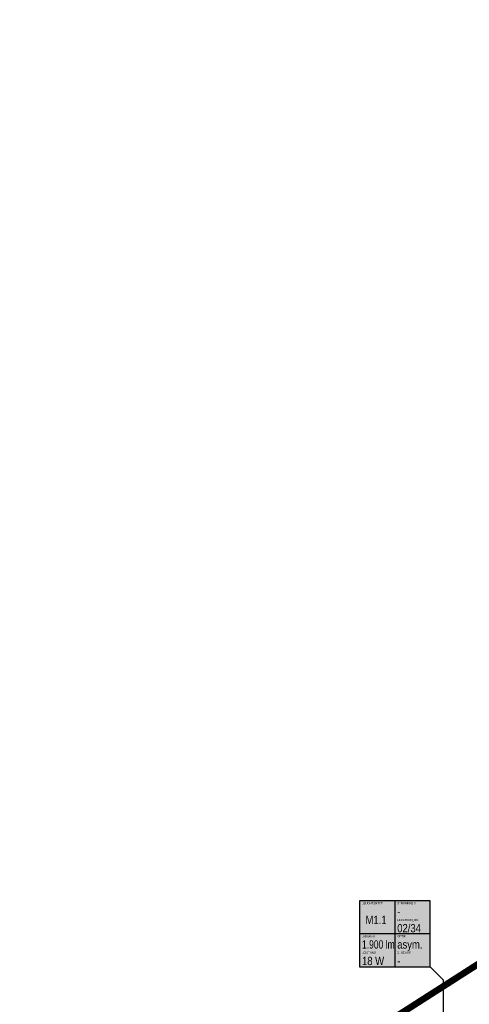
# Model space of a CAD drawing. Header units: metres. Extents: x 32339189 to 32339744, y 5702369 to 5702760.
# Tile 39 of 48: x 32339647 to 32339681, y 5702686 to 5702760. Entities that reach past the tile are written whole.
import ezdxf
from ezdxf.enums import TextEntityAlignment as Align

# ---------------------------------------------------------------- set-up
doc = ezdxf.new("R2010")
doc.units = ezdxf.units.M
doc.header["$MEASUREMENT"] = 0
doc.linetypes.add('19', pattern=[0.5, 0.25, -0.25])
for name, color, linetype in [('LRS_Bauabschnitte', 10, 'Continuous'), ('LRS_BM', 7, 'Continuous'), ('LRS_Kodierungsfahne_M1.1', 41, 'Continuous'), ('LRS_Kodierungsfahnen', 7, 'Continuous')]:
    doc.layers.add(name, color=color, linetype=linetype)
doc.styles.add('lrs-1_0250', font='ARIALN.TTF', dxfattribs={"height": 0.625})
doc.styles.add('lrs-txt', font='ARIALN.TTF', dxfattribs={"height": 1})
doc.dimstyles.new('lrs_1_0250', dxfattribs={"dimtxt": 0.625, "dimasz": 0.3125, "dimexe": 0.3125, "dimexo": 0.625, "dimgap": 0.3125, "dimtad": 1, "dimzin": 5, "dimdsep": 46, "dimtxsty": 'lrs-1_0250', "dimblk1": 'OBLIQUE', "dimblk2": 'OBLIQUE', "dimsah": 1, "dimcen": -0.3125, "dimdle": 0.3125, "dimclrd": 256, "dimclre": 256, "dimclrt": 256, "dimadec": 0, "dimazin": 0, "dimtfac": 1, "dimtix": 1, "dimtmove": 2, "dimatfit": 3, "dimldrblk": 'OBLIQUE', "dimfxl": 1, "dimtolj": 1, "dimtzin": 5, "dimlwd": -1, "dimlwe": -1, "dimarcsym": 0})

# ---------------------------------------------------------------- blocks, each defined once
blk = doc.blocks.new('_OBLIQUE')
at = {"color": 0, "linetype": 'ByBlock'}
blk.add_line((-0.5, -0.5), (0.5, 0.5), dxfattribs=at)
blk = doc.blocks.new('*D58')
at = {"layer": 'DEFPOINTS', "color": 0}
for p in [(32339702.532, 5702693.043), (32339703.881, 5702690.936), (32339678.687, 5702677.779)]:
    blk.add_point(p, dxfattribs=at)
at = {"layer": 'LRS_BM'}
for p, q in [((32339702.869, 5702692.516), (32339704.049, 5702690.672)), ((32339679.772, 5702675.503), (32339704.144, 5702691.104)), ((32339679.024, 5702677.252), (32339680.204, 5702675.409))]:
    blk.add_line(p, q, dxfattribs=at)
at = {"layer": 'LRS_BM', "xscale": 0.3125, "yscale": 0.3125, "zscale": 0.3125}
for p, rotation in [((32339703.881, 5702690.936), 32.62368087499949), ((32339680.035, 5702675.672), 212.6236808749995)]:
    blk.add_blockref('_OBLIQUE', p, dxfattribs=dict(at, rotation=rotation))
at = {"layer": 'LRS_BM', "insert": (32339691.618, 5702683.836), "char_height": 0.625, "attachment_point": 5, "rotation": 32.62368, "style": 'lrs-1_0250', "bg_fill": 3, "box_fill_scale": 1.25, "bg_fill_color": 257, "bg_fill_transparency": 0}
blk.add_mtext('\\A1;28.31', dxfattribs=at)
blk = doc.blocks.new('LRS_LF_1_250')
blk.add_hatch(color=256).paths.add_polyline_path([(0, 0), (5.333, 0), (5.333, 5), (0, 5)])
at = {"color": 7}
for p, q in [((2.667, 5), (2.667, 0)), ((5.333, 2.5), (0, 2.5))]:
    blk.add_line(p, q, dxfattribs=at)
blk.add_lwpolyline([(0, 0), (5.333, 0), (5.333, 5), (0, 5)], close=True, dxfattribs=at)
at = {"color": 7, "style": 'lrs-txt'}
for tag, height, p in [('LEUCHTENTYP', 0.156, (0.187, 4.812)), ('STROMKREIS', 0.156, (2.854, 4.812)), ('F1', 0.625, (2.854, 4.188)), ('LEUCHTEN_NR.', 0.156, (2.854, 3.546)), ('00/00', 0.625, (2.854, 2.919)), ('LAMPEN', 0.156, (0.187, 2.312)), ('OPTIK', 0.156, (2.854, 2.312)), ('-', 0.625, (0.187, 1.688)), ('-', 0.625, (2.854, 1.688)), ('LEISTUNG', 0.156, (0.187, 1.062)), ('-W', 0.625, (0.187, 0.438)), ('ZUBEHÖR', 0.156, (2.854, 1.062)), ('-', 0.625, (2.854, 0.438))]:
    blk.add_attdef(tag, text='', height=height, dxfattribs=at).set_placement(p, align=Align.MIDDLE_LEFT)
blk.add_attdef('TYP', text='', height=0.625, dxfattribs=at).set_placement((1.253, 3.543), align=Align.MIDDLE_CENTER)

msp = doc.modelspace()

# ---------------------------------------------------------------- linework, layer by layer
at = {"layer": 'LRS_Bauabschnitte', "color": 242, "linetype": '19', "ltscale": 20, "true_color": 0xcd2027, "const_width": 0.5}
msp.add_lwpolyline([(32339536.658, 5702614.05, -0.085654), (32339550.633, 5702606.583), (32339575.288, 5702621.06), (32339643.757, 5702664.928), (32339699.06, 5702700.333), (32339699.432, 5702711.639), (32339701.875, 5702711.601), (32339704.106, 5702758.471), (32339705.885, 5702760.122), (32339710.301, 5702755.207), (32339743.878, 5702716.283), (32339644.414, 5702652.272), (32339643.454, 5702623.445), (32339719.01, 5702620.012), (32339720.829, 5702617.931, -0.226268), (32339723.35, 5702611.538), (32339563.719, 5702467.599, -0.427839), (32339556.762, 5702468.024), (32339538.282, 5702489.209, -0.176825)], format="xyb", dxfattribs=at)

# ---------------------------------------------------------------- block references
at = {"layer": 'LRS_Kodierungsfahne_M1.1'}
ref = msp.add_blockref('LRS_LF_1_250', (32339672.354, 5702688.777), dxfattribs=at)
ref.add_attrib('00/00', '02/34', dxfattribs={"layer": 'LRS_Kodierungsfahnen', "height": 0.625, "style": 'lrs-txt'}).set_placement((32339675.208, 5702691.697), align=Align.MIDDLE_LEFT)
ref.add_attrib('LEUCHTEN_NR.', 'LEUCHTEN_NR.', dxfattribs={"layer": 'LRS_Kodierungsfahnen', "height": 0.15625, "style": 'lrs-txt'}).set_placement((32339675.208, 5702692.323), align=Align.MIDDLE_LEFT)
ref.add_attrib('-', '-', dxfattribs={"layer": 'LRS_Kodierungsfahnen', "height": 0.625, "style": 'lrs-txt'}).set_placement((32339675.208, 5702689.215), align=Align.MIDDLE_LEFT)
ref.add_attrib('ZUBEHÖR', 'ZUBEHÖR', dxfattribs={"layer": 'LRS_Kodierungsfahnen', "height": 0.1562, "style": 'lrs-txt'}).set_placement((32339675.208, 5702689.84), align=Align.MIDDLE_LEFT)
ref.add_attrib('-W', '18 W', dxfattribs={"layer": 'LRS_Kodierungsfahnen', "height": 0.625, "style": 'lrs-txt'}).set_placement((32339672.541, 5702689.215), align=Align.MIDDLE_LEFT)
ref.add_attrib('LEISTUNG', 'LEISTUNG', dxfattribs={"layer": 'LRS_Kodierungsfahnen', "height": 0.1562, "style": 'lrs-txt'}).set_placement((32339672.541, 5702689.84), align=Align.MIDDLE_LEFT)
ref.add_attrib('-', '1.900 lm', dxfattribs={"layer": 'LRS_Kodierungsfahnen', "height": 0.625, "style": 'lrs-txt', "width": 0.9}).set_placement((32339672.541, 5702690.465), align=Align.MIDDLE_LEFT)
ref.add_attrib('LAMPEN', 'Lichtstrom', dxfattribs={"layer": 'LRS_Kodierungsfahnen', "height": 0.1562, "style": 'lrs-txt'}).set_placement((32339672.541, 5702691.09), align=Align.MIDDLE_LEFT)
ref.add_attrib('-', 'asym.', dxfattribs={"layer": 'LRS_Kodierungsfahnen', "height": 0.625, "style": 'lrs-txt'}).set_placement((32339675.208, 5702690.465), align=Align.MIDDLE_LEFT)
ref.add_attrib('OPTIK', 'OPTIK', dxfattribs={"layer": 'LRS_Kodierungsfahnen', "height": 0.1562, "style": 'lrs-txt'}).set_placement((32339675.208, 5702691.09), align=Align.MIDDLE_LEFT)
ref.add_attrib('F1', '-', dxfattribs={"layer": 'LRS_Kodierungsfahnen', "height": 0.625, "style": 'lrs-txt'}).set_placement((32339675.208, 5702692.965), align=Align.MIDDLE_LEFT)
ref.add_attrib('STROMKREIS', 'STROMKREIS', dxfattribs={"layer": 'LRS_Kodierungsfahnen', "height": 0.1562, "style": 'lrs-txt'}).set_placement((32339675.208, 5702693.59), align=Align.MIDDLE_LEFT)
ref.add_attrib('TYP', 'M1.1', dxfattribs={"layer": 'LRS_Kodierungsfahnen', "height": 0.625, "style": 'lrs-txt'}).set_placement((32339673.606, 5702692.32), align=Align.MIDDLE_CENTER)
ref.add_attrib('LEUCHTENTYP', 'LEUCHTENTYP', dxfattribs={"layer": 'LRS_Kodierungsfahnen', "height": 0.15625, "style": 'lrs-txt'}).set_placement((32339672.541, 5702693.59), align=Align.MIDDLE_LEFT)

# ---------------------------------------------------------------- next in the draw order: dimensions: what is measured, and where the dimension line sits
at = {"layer": 'LRS_BM'}
dim = msp.add_aligned_dim(p1=(32339678.687, 5702677.779), p2=(32339702.532, 5702693.043), distance=-2.502, dimstyle='lrs_1_0250', override={"dimtfill": 1}, dxfattribs=at)
dim.commit()
dim.dimension.update_dxf_attribs({"geometry": '*D58', "text_midpoint": (32339691.618, 5702683.836)})

# ---------------------------------------------------------------- next in the draw order: linework, layer by layer
at = {"layer": 'LRS_Kodierungsfahne_M1.1', "color": 7}
msp.add_lwpolyline([(32339677.687, 5702688.777), (32339678.687, 5702687.777), (32339678.687, 5702677.779)], dxfattribs=at)

doc.saveas('drawing.dxf')
